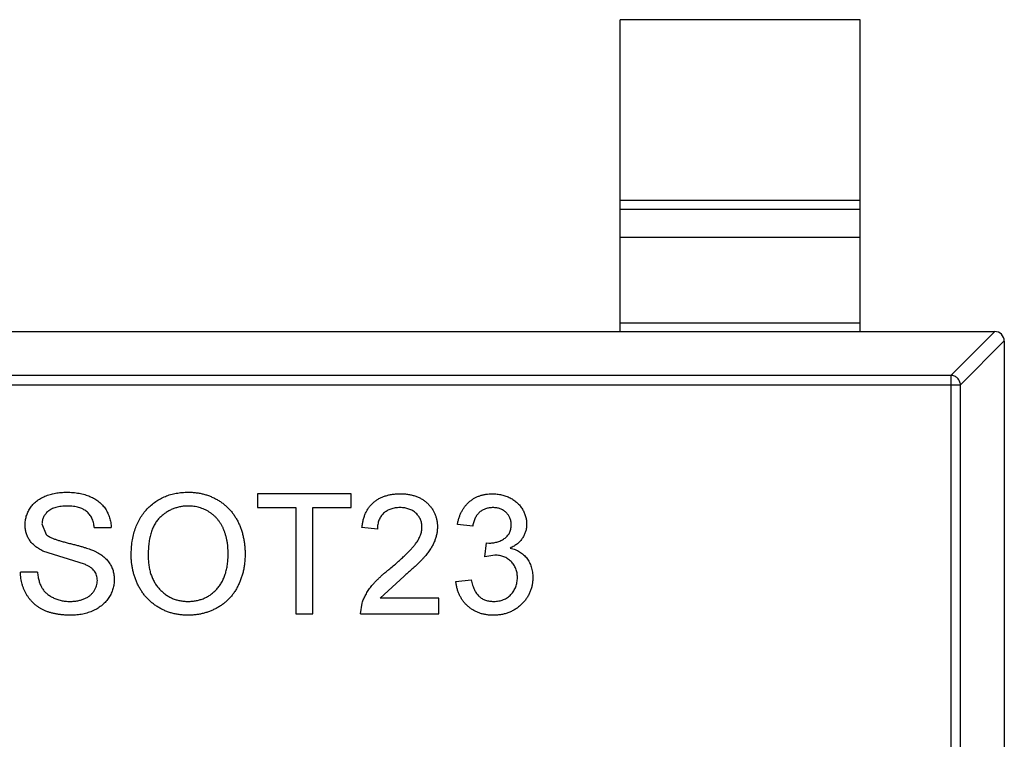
# Model space of a CAD drawing. Header units: inches. Extents: x -39 to 106, y -45 to 75.
# Tile 107 of 222: x 20.18 to 22.23, y -12.93 to -11.43. Entities that reach past the tile are written whole.
import ezdxf

# ---------------------------------------------------------------- set-up
doc = ezdxf.new("R2010")
doc.units = ezdxf.units.IN
doc.header["$LTSCALE"] = 1.21
doc.header["$MEASUREMENT"] = 0
doc.layers.get('0').update_dxf_attribs({"linetype": 'CONTINUOUS'})

msp = doc.modelspace()

# ---------------------------------------------------------------- linework, layer by layer
at = {"color": 7, "linetype": 'Continuous'}
for p, q in [((21.928, -11.4314), (21.428, -11.4314)), ((21.428, -12.0814), (21.428, -11.4314)), ((21.928, -12.0814), (21.928, -11.4314)), ((21.428, -11.8076), (21.928, -11.8076)), ((21.928, -11.8274), (21.428, -11.8274)), ((21.928, -11.8854), (21.428, -11.8854)), ((19.248, -12.0814), (22.208, -12.0814)), ((21.428, -12.0636), (21.928, -12.0636)), ((22.1169, -12.1728), (22.2083, -12.0814)), ((22.228, -12.1011), (22.1366, -12.1925)), ((22.228, -12.1014), (22.228, -13.7614)), ((22.1169, -12.1728), (19.3391, -12.1728)), ((22.1169, -12.1728), (22.1169, -13.69)), ((19.3194, -12.1925), (22.1366, -12.1925)), ((22.1366, -13.6703), (22.1366, -12.1925)), ((20.8675, -12.4196), (20.672, -12.4196)), ((20.672, -12.4196), (20.672, -12.4484)), ((20.8675, -12.4484), (20.8675, -12.4196)), ((20.672, -12.4484), (20.7521, -12.4484)), ((20.7521, -12.4484), (20.7521, -12.6696)), ((20.7874, -12.4484), (20.8675, -12.4484)), ((20.7874, -12.6696), (20.7874, -12.4484)), ((20.2232, -12.4825), (20.2322, -12.5046)), ((20.3322, -12.4901), (20.3675, -12.4901)), ((20.922, -12.4933), (20.8899, -12.4901)), ((21.1207, -12.4869), (21.0886, -12.4837)), ((21.146, -12.551), (21.1493, -12.5222)), ((21.1493, -12.5222), (21.1539, -12.5225)), ((20.312, -12.5666), (20.2249, -12.5389)), ((21.1668, -12.5476), (21.146, -12.551)), ((20.2136, -12.5831), (20.1784, -12.5831)), ((20.9776, -12.5912), (20.9279, -12.6375)), ((21.0854, -12.6023), (21.1175, -12.5991)), ((20.8867, -12.6696), (20.8901, -12.6474)), ((21.0502, -12.6375), (20.9279, -12.6375)), ((21.0502, -12.6696), (21.0502, -12.6375)), ((20.7521, -12.6696), (20.7874, -12.6696)), ((20.8867, -12.6696), (21.0502, -12.6696))]:
    msp.add_line(p, q, dxfattribs=at)
msp.add_arc((22.208, -12.1014), 0.02, 0, 90, dxfattribs=at)
for points, knots in [([(22.1366, -12.1925), (22.1365, -12.19), (22.1354, -12.1849), (22.131, -12.1785), (22.1245, -12.1741), (22.1194, -12.1729), (22.1169, -12.1728)], [0, 0, 0, 0, 0.249032, 0.5, 0.750968, 1, 1, 1, 1]), ([(20.188, -12.4849), (20.1881, -12.4818), (20.1883, -12.4756), (20.1904, -12.4665), (20.1938, -12.4578), (20.1976, -12.4509), (20.2013, -12.4457), (20.2044, -12.4419), (20.2079, -12.4385), (20.2116, -12.4352), (20.2156, -12.4323), (20.2199, -12.4295), (20.2246, -12.4271), (20.2312, -12.424), (20.24, -12.4209), (20.2511, -12.4183), (20.2628, -12.4167), (20.2707, -12.4165), (20.2748, -12.4164)], [0, 0, 0, 0, 0.074995, 0.149165, 0.223664, 0.300412, 0.33957, 0.378921, 0.418096, 0.45823, 0.498427, 0.539708, 0.582216, 0.625824, 0.715481, 0.807384, 0.901634, 1, 1, 1, 1]), ([(20.2748, -12.4164), (20.2792, -12.4165), (20.2879, -12.4167), (20.3005, -12.4183), (20.3122, -12.4212), (20.3214, -12.4243), (20.3282, -12.4276), (20.333, -12.4301), (20.3375, -12.433), (20.3417, -12.4361), (20.3456, -12.4395), (20.3491, -12.4432), (20.3525, -12.447), (20.3564, -12.4526), (20.3606, -12.46), (20.3642, -12.4695), (20.3667, -12.4796), (20.3672, -12.4866), (20.3675, -12.4901)], [0, 0, 0, 0, 0.100475, 0.195644, 0.286083, 0.372983, 0.415026, 0.456052, 0.495939, 0.535566, 0.574087, 0.612519, 0.651081, 0.689513, 0.766237, 0.84235, 0.919974, 1, 1, 1, 1]), ([(20.4091, -12.5479), (20.4092, -12.5429), (20.4094, -12.5331), (20.411, -12.5189), (20.4136, -12.5055), (20.4172, -12.493), (20.4219, -12.4813), (20.4275, -12.4704), (20.4344, -12.4603), (20.4421, -12.4512), (20.4507, -12.4431), (20.4599, -12.4359), (20.4698, -12.4298), (20.4802, -12.4249), (20.4913, -12.4211), (20.503, -12.4184), (20.5152, -12.4167), (20.5236, -12.4165), (20.5279, -12.4164)], [0, 0, 0, 0, 0.075226, 0.146575, 0.2145, 0.27953, 0.342403, 0.403496, 0.463762, 0.523864, 0.583252, 0.641302, 0.698898, 0.756295, 0.814628, 0.874325, 0.935783, 1, 1, 1, 1]), ([(20.5279, -12.4164), (20.5307, -12.4164), (20.5363, -12.4165), (20.5446, -12.4173), (20.5527, -12.4186), (20.5605, -12.4204), (20.5682, -12.4227), (20.5756, -12.4255), (20.5828, -12.4289), (20.5898, -12.4327), (20.5965, -12.437), (20.6028, -12.4417), (20.6087, -12.4469), (20.6142, -12.4524), (20.6192, -12.4583), (20.6239, -12.4647), (20.6281, -12.4714), (20.6319, -12.4785), (20.6353, -12.486), (20.6383, -12.4937), (20.6407, -12.5016), (20.6428, -12.5098), (20.6443, -12.5183), (20.6455, -12.527), (20.6462, -12.5359), (20.6463, -12.5419), (20.6463, -12.545)], [0, 0, 0, 0, 0.043099, 0.085587, 0.126908, 0.167967, 0.20845, 0.249025, 0.289281, 0.33001, 0.370598, 0.410466, 0.450033, 0.489688, 0.529116, 0.569037, 0.609703, 0.650759, 0.692509, 0.734219, 0.776707, 0.819552, 0.863351, 0.907839, 0.953334, 1, 1, 1, 1]), ([(20.8899, -12.4901), (20.8902, -12.4873), (20.8909, -12.4819), (20.8925, -12.474), (20.8947, -12.4667), (20.8974, -12.4598), (20.9007, -12.4535), (20.9045, -12.4476), (20.909, -12.4424), (20.9139, -12.4376), (20.9193, -12.4333), (20.9253, -12.4296), (20.9316, -12.4265), (20.9385, -12.424), (20.9457, -12.422), (20.9534, -12.4206), (20.9616, -12.4198), (20.9672, -12.4197), (20.97, -12.4196)], [0, 0, 0, 0, 0.070675, 0.137493, 0.201473, 0.262869, 0.32255, 0.380737, 0.43822, 0.495487, 0.553484, 0.611346, 0.670644, 0.731587, 0.794183, 0.859445, 0.928208, 1, 1, 1, 1]), ([(20.97, -12.4196), (20.9729, -12.4196), (20.9786, -12.4197), (20.9868, -12.4207), (20.9945, -12.4223), (21.0018, -12.4244), (21.0087, -12.4272), (21.015, -12.4306), (21.0209, -12.4347), (21.0263, -12.4393), (21.0311, -12.4444), (21.0354, -12.4498), (21.0389, -12.4556), (21.0419, -12.4616), (21.0442, -12.4679), (21.0458, -12.4746), (21.0468, -12.4815), (21.0469, -12.4862), (21.047, -12.4886)], [0, 0, 0, 0, 0.074712, 0.145539, 0.213339, 0.278615, 0.342094, 0.40389, 0.465063, 0.526577, 0.587328, 0.64638, 0.704345, 0.761672, 0.819418, 0.878039, 0.937796, 1, 1, 1, 1]), ([(21.0886, -12.4837), (21.0891, -12.4812), (21.0901, -12.4764), (21.0921, -12.4693), (21.0946, -12.4627), (21.0975, -12.4566), (21.1008, -12.4509), (21.1046, -12.4456), (21.1088, -12.4407), (21.1134, -12.4363), (21.1184, -12.4323), (21.1237, -12.4289), (21.1293, -12.426), (21.1353, -12.4237), (21.1415, -12.4218), (21.148, -12.4206), (21.1548, -12.4197), (21.1594, -12.4196), (21.1618, -12.4196)], [0, 0, 0, 0, 0.071036, 0.139343, 0.204958, 0.268332, 0.330129, 0.390664, 0.450861, 0.510587, 0.570374, 0.629455, 0.687994, 0.747581, 0.807839, 0.870034, 0.93381, 1, 1, 1, 1]), ([(21.1618, -12.4196), (21.165, -12.4197), (21.1714, -12.4199), (21.1808, -12.4216), (21.1899, -12.4243), (21.1984, -12.428), (21.2063, -12.4326), (21.2133, -12.4381), (21.2193, -12.4444), (21.2241, -12.4515), (21.228, -12.459), (21.2308, -12.4668), (21.2325, -12.4749), (21.2328, -12.4804), (21.2329, -12.4831)], [0, 0, 0, 0, 0.092054, 0.181008, 0.26913, 0.357137, 0.443549, 0.526433, 0.607453, 0.688385, 0.767854, 0.845531, 0.922529, 1, 1, 1, 1]), ([(20.2762, -12.4452), (20.274, -12.4453), (20.2697, -12.4453), (20.2634, -12.4459), (20.2577, -12.4467), (20.2524, -12.4479), (20.2476, -12.4495), (20.2432, -12.4513), (20.2393, -12.4535), (20.2359, -12.4561), (20.2329, -12.4589), (20.2304, -12.4619), (20.2281, -12.4649), (20.2263, -12.4682), (20.2249, -12.4716), (20.224, -12.4751), (20.2234, -12.4788), (20.2233, -12.4813), (20.2232, -12.4825)], [0, 0, 0, 0, 0.091511, 0.177143, 0.257108, 0.331198, 0.400592, 0.465625, 0.526973, 0.585443, 0.641399, 0.695044, 0.746782, 0.796959, 0.847545, 0.897439, 0.947649, 1, 1, 1, 1]), ([(20.3322, -12.4901), (20.332, -12.4883), (20.3316, -12.4848), (20.3305, -12.4797), (20.3289, -12.475), (20.3272, -12.4706), (20.325, -12.4666), (20.3225, -12.4629), (20.3196, -12.4596), (20.3163, -12.4565), (20.3127, -12.4539), (20.3087, -12.4515), (20.3042, -12.4496), (20.2994, -12.448), (20.2942, -12.4468), (20.2885, -12.4458), (20.2825, -12.4454), (20.2783, -12.4453), (20.2762, -12.4452)], [0, 0, 0, 0, 0.067155, 0.131403, 0.192732, 0.251253, 0.307704, 0.362699, 0.417778, 0.472304, 0.527873, 0.58523, 0.645057, 0.707952, 0.774434, 0.84494, 0.920404, 1, 1, 1, 1]), ([(20.5281, -12.4452), (20.5253, -12.4453), (20.5197, -12.4454), (20.5116, -12.4466), (20.5037, -12.4485), (20.4961, -12.451), (20.4889, -12.4544), (20.482, -12.4585), (20.4753, -12.4634), (20.4689, -12.4689), (20.463, -12.4753), (20.458, -12.4829), (20.4538, -12.4914), (20.4503, -12.5009), (20.4476, -12.5113), (20.4458, -12.5228), (20.4446, -12.5352), (20.4445, -12.5438), (20.4444, -12.5483)], [0, 0, 0, 0, 0.055943, 0.110382, 0.164048, 0.216759, 0.269601, 0.323009, 0.377581, 0.433449, 0.490922, 0.550625, 0.613117, 0.679861, 0.751358, 0.828261, 0.910795, 1, 1, 1, 1]), ([(20.6111, -12.5447), (20.611, -12.5423), (20.611, -12.5374), (20.6105, -12.5303), (20.6097, -12.5234), (20.6087, -12.5167), (20.6072, -12.5102), (20.6055, -12.504), (20.6034, -12.498), (20.6011, -12.4923), (20.5984, -12.4869), (20.5955, -12.4817), (20.5922, -12.4769), (20.5887, -12.4724), (20.5848, -12.4682), (20.5807, -12.4644), (20.5763, -12.4608), (20.5716, -12.4576), (20.5667, -12.4546), (20.5616, -12.4522), (20.5564, -12.45), (20.551, -12.4483), (20.5455, -12.4469), (20.5398, -12.4459), (20.534, -12.4454), (20.5301, -12.4453), (20.5281, -12.4452)], [0, 0, 0, 0, 0.050852, 0.099752, 0.147438, 0.194086, 0.239171, 0.28334, 0.326577, 0.368936, 0.410572, 0.451051, 0.490877, 0.530044, 0.568937, 0.607578, 0.64642, 0.685679, 0.724799, 0.763513, 0.802173, 0.84074, 0.879649, 0.919071, 0.959098, 1, 1, 1, 1]), ([(20.9693, -12.4484), (20.9676, -12.4485), (20.9642, -12.4486), (20.9592, -12.4491), (20.9545, -12.45), (20.9501, -12.4513), (20.9459, -12.453), (20.942, -12.4551), (20.9383, -12.4575), (20.9349, -12.4603), (20.9319, -12.4634), (20.9292, -12.4668), (20.9271, -12.4706), (20.9252, -12.4746), (20.9238, -12.4788), (20.9227, -12.4834), (20.9221, -12.4883), (20.922, -12.4916), (20.922, -12.4933)], [0, 0, 0, 0, 0.070696, 0.138358, 0.20337, 0.2657, 0.327256, 0.386512, 0.445858, 0.505173, 0.56378, 0.622343, 0.680824, 0.739795, 0.800801, 0.864239, 0.930631, 1, 1, 1, 1]), ([(21.0149, -12.4889), (21.0149, -12.4875), (21.0148, -12.4847), (21.0142, -12.4807), (21.0133, -12.4768), (21.0118, -12.4732), (21.0101, -12.4696), (21.0078, -12.4663), (21.0053, -12.4631), (21.0023, -12.4601), (20.9991, -12.4573), (20.9955, -12.455), (20.9918, -12.4529), (20.9878, -12.4513), (20.9835, -12.45), (20.979, -12.4491), (20.9742, -12.4486), (20.971, -12.4485), (20.9693, -12.4484)], [0, 0, 0, 0, 0.061762, 0.121174, 0.179421, 0.236843, 0.294322, 0.353191, 0.412721, 0.474522, 0.537057, 0.599591, 0.662367, 0.725246, 0.790316, 0.857724, 0.927232, 1, 1, 1, 1]), ([(21.1628, -12.4484), (21.1601, -12.4485), (21.1549, -12.4488), (21.1475, -12.4506), (21.1408, -12.4536), (21.1358, -12.4572), (21.1322, -12.4606), (21.1298, -12.4635), (21.1277, -12.4666), (21.1258, -12.4701), (21.1241, -12.4739), (21.1227, -12.4779), (21.1215, -12.4823), (21.121, -12.4853), (21.1207, -12.4869)], [0, 0, 0, 0, 0.127797, 0.246795, 0.362284, 0.477652, 0.536237, 0.59559, 0.656344, 0.719085, 0.784349, 0.852876, 0.924551, 1, 1, 1, 1]), ([(21.2008, -12.4842), (21.2008, -12.4829), (21.2007, -12.4804), (21.2002, -12.4768), (21.1994, -12.4734), (21.1982, -12.4701), (21.1967, -12.4669), (21.1948, -12.464), (21.1927, -12.4611), (21.1902, -12.4586), (21.1875, -12.4562), (21.1845, -12.4541), (21.1813, -12.4523), (21.178, -12.4509), (21.1744, -12.4498), (21.1707, -12.449), (21.1668, -12.4485), (21.1641, -12.4485), (21.1628, -12.4484)], [0, 0, 0, 0, 0.065093, 0.127304, 0.188122, 0.247131, 0.306077, 0.365678, 0.426103, 0.487841, 0.550317, 0.611805, 0.672737, 0.734883, 0.79768, 0.862475, 0.929775, 1, 1, 1, 1]), ([(20.2249, -12.5389), (20.222, -12.5373), (20.2163, -12.5342), (20.2086, -12.5287), (20.2022, -12.5227), (20.197, -12.516), (20.1929, -12.5088), (20.1901, -12.5012), (20.1883, -12.4932), (20.1881, -12.4877), (20.188, -12.4849)], [0, 0, 0, 0, 0.144805, 0.279512, 0.406394, 0.527502, 0.645393, 0.761885, 0.878942, 1, 1, 1, 1]), ([(20.9477, -12.5761), (20.9509, -12.5734), (20.9571, -12.5682), (20.9659, -12.5604), (20.9739, -12.5533), (20.981, -12.5465), (20.9872, -12.5402), (20.9927, -12.5345), (20.9974, -12.5292), (21.0013, -12.5243), (21.0045, -12.5197), (21.0073, -12.5152), (21.0096, -12.5107), (21.0115, -12.5063), (21.0131, -12.5019), (21.0141, -12.4975), (21.0148, -12.4932), (21.0149, -12.4903), (21.0149, -12.4889)], [0, 0, 0, 0, 0.11141, 0.214526, 0.309417, 0.396087, 0.474284, 0.544374, 0.60642, 0.660582, 0.709794, 0.756451, 0.800767, 0.843168, 0.884295, 0.923885, 0.962359, 1, 1, 1, 1]), ([(21.047, -12.4886), (21.0469, -12.4911), (21.0468, -12.496), (21.0457, -12.5034), (21.0438, -12.5108), (21.0414, -12.5181), (21.0381, -12.5255), (21.0338, -12.533), (21.0286, -12.5407), (21.0236, -12.5472), (21.0189, -12.5526), (21.0148, -12.5572), (21.01, -12.5619), (21.0047, -12.5672), (20.9987, -12.5727), (20.9922, -12.5786), (20.9851, -12.5848), (20.9802, -12.589), (20.9776, -12.5912)], [0, 0, 0, 0, 0.057945, 0.116018, 0.174826, 0.234683, 0.296827, 0.364061, 0.436192, 0.51426, 0.556976, 0.604856, 0.657675, 0.715751, 0.77884, 0.847501, 0.921228, 1, 1, 1, 1]), ([(21.1539, -12.5225), (21.1569, -12.5224), (21.1627, -12.5222), (21.1711, -12.5203), (21.1791, -12.5175), (21.1853, -12.514), (21.1898, -12.5108), (21.1927, -12.5078), (21.1953, -12.5047), (21.1973, -12.5012), (21.1989, -12.4974), (21.2, -12.4933), (21.2007, -12.4888), (21.2008, -12.4858), (21.2008, -12.4842)], [0, 0, 0, 0, 0.129789, 0.254605, 0.378435, 0.50292, 0.565018, 0.624848, 0.683448, 0.742765, 0.802757, 0.86522, 0.930779, 1, 1, 1, 1]), ([(21.2329, -12.4831), (21.2328, -12.4857), (21.2325, -12.4909), (21.2309, -12.4984), (21.2281, -12.5055), (21.2244, -12.5122), (21.2195, -12.5184), (21.2136, -12.5239), (21.2066, -12.5289), (21.2014, -12.5314), (21.1988, -12.5327)], [0, 0, 0, 0, 0.121951, 0.240787, 0.35855, 0.479066, 0.601519, 0.727551, 0.859932, 1, 1, 1, 1]), ([(20.2322, -12.5046), (20.2331, -12.5054), (20.235, -12.507), (20.2386, -12.5092), (20.243, -12.5114), (20.2483, -12.5135), (20.2545, -12.5157), (20.2616, -12.518), (20.2695, -12.5202), (20.2781, -12.5224), (20.2868, -12.5245), (20.2951, -12.5267), (20.3027, -12.5287), (20.3096, -12.5307), (20.3158, -12.5327), (20.3213, -12.5346), (20.3262, -12.5364), (20.3291, -12.5376), (20.3305, -12.5382)], [0, 0, 0, 0, 0.032743, 0.07241, 0.119611, 0.174673, 0.237345, 0.308352, 0.38763, 0.474784, 0.563332, 0.645136, 0.720203, 0.789134, 0.851497, 0.907331, 0.956969, 1, 1, 1, 1]), ([(21.1988, -12.5327), (21.2006, -12.5332), (21.2041, -12.5341), (21.2091, -12.5359), (21.2139, -12.5381), (21.2184, -12.5405), (21.2225, -12.5434), (21.2264, -12.5465), (21.23, -12.5501), (21.2332, -12.554), (21.2362, -12.5581), (21.2387, -12.5626), (21.2408, -12.5672), (21.2427, -12.5722), (21.244, -12.5774), (21.245, -12.5828), (21.2456, -12.5885), (21.2456, -12.5924), (21.2457, -12.5944)], [0, 0, 0, 0, 0.065828, 0.128938, 0.190858, 0.251186, 0.310974, 0.37005, 0.429672, 0.489507, 0.549975, 0.610075, 0.670915, 0.732909, 0.796711, 0.861825, 0.929892, 1, 1, 1, 1]), ([(20.3305, -12.5382), (20.3323, -12.539), (20.3358, -12.5406), (20.3408, -12.5434), (20.3455, -12.5463), (20.3498, -12.5494), (20.3537, -12.5526), (20.3573, -12.556), (20.3605, -12.5596), (20.3633, -12.5634), (20.3658, -12.5673), (20.368, -12.5713), (20.3698, -12.5755), (20.3713, -12.5799), (20.3724, -12.5844), (20.3733, -12.589), (20.3738, -12.5938), (20.3739, -12.597), (20.3739, -12.5986)], [0, 0, 0, 0, 0.074931, 0.147078, 0.216364, 0.282503, 0.346688, 0.408836, 0.469262, 0.528432, 0.587001, 0.644416, 0.702189, 0.759767, 0.81849, 0.877633, 0.93802, 1, 1, 1, 1]), ([(20.5277, -12.6728), (20.5249, -12.6728), (20.5192, -12.6727), (20.5108, -12.6718), (20.5026, -12.6706), (20.4946, -12.6687), (20.4869, -12.6663), (20.4794, -12.6634), (20.4721, -12.66), (20.4651, -12.656), (20.4584, -12.6516), (20.4522, -12.6468), (20.4463, -12.6416), (20.4409, -12.6359), (20.4358, -12.63), (20.4312, -12.6236), (20.427, -12.6169), (20.4233, -12.6098), (20.4199, -12.6025), (20.4171, -12.595), (20.4146, -12.5874), (20.4126, -12.5797), (20.4111, -12.5719), (20.41, -12.564), (20.4092, -12.556), (20.4092, -12.5506), (20.4091, -12.5479)], [0, 0, 0, 0, 0.044697, 0.088534, 0.131409, 0.173814, 0.215715, 0.257247, 0.298848, 0.340604, 0.382029, 0.42297, 0.463632, 0.504048, 0.544591, 0.584964, 0.626265, 0.667979, 0.709943, 0.751382, 0.792619, 0.833948, 0.875008, 0.916446, 0.957907, 1, 1, 1, 1]), ([(20.4444, -12.5483), (20.4445, -12.5519), (20.4446, -12.559), (20.4458, -12.5692), (20.4476, -12.5789), (20.4501, -12.588), (20.4535, -12.5965), (20.4576, -12.6044), (20.4624, -12.6117), (20.468, -12.6184), (20.474, -12.6244), (20.4806, -12.6297), (20.4875, -12.6341), (20.4948, -12.6377), (20.5024, -12.6405), (20.5105, -12.6425), (20.5189, -12.6437), (20.5247, -12.6439), (20.5276, -12.644)], [0, 0, 0, 0, 0.075964, 0.148125, 0.217201, 0.2833, 0.347202, 0.4093, 0.470426, 0.531588, 0.591739, 0.650258, 0.707303, 0.764208, 0.821148, 0.879119, 0.938423, 1, 1, 1, 1]), ([(20.5276, -12.644), (20.5306, -12.6439), (20.5364, -12.6437), (20.5449, -12.6425), (20.5531, -12.6404), (20.5608, -12.6377), (20.5681, -12.6339), (20.5751, -12.6296), (20.5816, -12.6242), (20.5877, -12.6182), (20.5932, -12.6114), (20.5981, -12.6039), (20.602, -12.5956), (20.6054, -12.5868), (20.6079, -12.5772), (20.6098, -12.567), (20.6109, -12.5561), (20.611, -12.5486), (20.6111, -12.5447)], [0, 0, 0, 0, 0.061055, 0.119545, 0.176806, 0.232956, 0.288583, 0.344667, 0.401662, 0.46054, 0.520477, 0.581213, 0.643431, 0.707961, 0.775371, 0.846414, 0.921152, 1, 1, 1, 1]), ([(20.6463, -12.545), (20.6463, -12.5481), (20.6462, -12.5542), (20.6455, -12.5633), (20.6443, -12.5721), (20.6426, -12.5807), (20.6405, -12.589), (20.6379, -12.5971), (20.6347, -12.6049), (20.6312, -12.6125), (20.6272, -12.6197), (20.6228, -12.6265), (20.618, -12.6328), (20.6128, -12.6387), (20.6072, -12.6441), (20.6012, -12.649), (20.5948, -12.6536), (20.588, -12.6576), (20.5809, -12.6611), (20.5737, -12.6643), (20.5664, -12.6669), (20.559, -12.6691), (20.5513, -12.6707), (20.5436, -12.6719), (20.5357, -12.6726), (20.5304, -12.6728), (20.5277, -12.6728)], [0, 0, 0, 0, 0.04756, 0.093962, 0.139112, 0.183626, 0.227457, 0.270703, 0.313611, 0.35626, 0.398366, 0.439557, 0.480045, 0.519888, 0.559658, 0.599421, 0.639208, 0.679668, 0.72002, 0.759859, 0.79956, 0.839199, 0.878956, 0.918794, 0.959083, 1, 1, 1, 1]), ([(21.2136, -12.5941), (21.2136, -12.5925), (21.2135, -12.5892), (21.2129, -12.5845), (21.2119, -12.58), (21.2104, -12.5757), (21.2085, -12.5716), (21.2063, -12.5677), (21.2035, -12.5641), (21.2005, -12.5607), (21.1971, -12.5576), (21.1934, -12.555), (21.1895, -12.5527), (21.1854, -12.5508), (21.1811, -12.5494), (21.1765, -12.5483), (21.1717, -12.5477), (21.1684, -12.5476), (21.1668, -12.5476)], [0, 0, 0, 0, 0.067051, 0.13118, 0.193722, 0.254499, 0.314763, 0.375117, 0.436023, 0.498297, 0.560571, 0.621619, 0.681973, 0.742853, 0.804272, 0.867473, 0.932273, 1, 1, 1, 1]), ([(20.3386, -12.6003), (20.3385, -12.5985), (20.3384, -12.595), (20.3373, -12.5899), (20.3353, -12.5851), (20.3326, -12.5807), (20.3289, -12.5766), (20.3243, -12.5728), (20.3185, -12.5694), (20.3143, -12.5676), (20.312, -12.5666)], [0, 0, 0, 0, 0.117768, 0.230176, 0.339843, 0.450625, 0.566943, 0.696021, 0.839438, 1, 1, 1, 1]), ([(20.2831, -12.6728), (20.2804, -12.6728), (20.275, -12.6727), (20.2672, -12.6722), (20.2597, -12.6714), (20.2525, -12.6703), (20.2457, -12.6688), (20.2392, -12.667), (20.2331, -12.6649), (20.2272, -12.6624), (20.2217, -12.6596), (20.2165, -12.6565), (20.2116, -12.653), (20.2071, -12.6492), (20.2027, -12.6451), (20.1988, -12.6406), (20.1951, -12.6359), (20.1918, -12.6308), (20.1888, -12.6254), (20.1861, -12.6199), (20.1839, -12.6142), (20.182, -12.6083), (20.1805, -12.6022), (20.1794, -12.596), (20.1786, -12.5896), (20.1785, -12.5852), (20.1784, -12.5831)], [0, 0, 0, 0, 0.052493, 0.102825, 0.151397, 0.198033, 0.242876, 0.285999, 0.327849, 0.368395, 0.407852, 0.446838, 0.485166, 0.523341, 0.561602, 0.59992, 0.638496, 0.677791, 0.71729, 0.756605, 0.796068, 0.835886, 0.875714, 0.916263, 0.95776, 1, 1, 1, 1]), ([(20.2136, -12.5831), (20.214, -12.5862), (20.2148, -12.5923), (20.2168, -12.6009), (20.2195, -12.6087), (20.2229, -12.6157), (20.2273, -12.6218), (20.2326, -12.6273), (20.239, -12.6321), (20.2462, -12.6364), (20.2543, -12.6397), (20.263, -12.6422), (20.2721, -12.6437), (20.2783, -12.6439), (20.2815, -12.644)], [0, 0, 0, 0, 0.093796, 0.180188, 0.260363, 0.334847, 0.407093, 0.481448, 0.559271, 0.64227, 0.728586, 0.815978, 0.906035, 1, 1, 1, 1]), ([(20.8901, -12.6474), (20.8911, -12.6444), (20.8933, -12.6385), (20.8977, -12.6299), (20.9028, -12.6213), (20.9078, -12.6143), (20.9124, -12.6088), (20.9163, -12.6044), (20.9205, -12.6), (20.9252, -12.5954), (20.9302, -12.5907), (20.9357, -12.5859), (20.9415, -12.581), (20.9456, -12.5778), (20.9477, -12.5761)], [0, 0, 0, 0, 0.100388, 0.204407, 0.310686, 0.422157, 0.480685, 0.543238, 0.6095, 0.679555, 0.753841, 0.831641, 0.913813, 1, 1, 1, 1]), ([(21.2457, -12.5944), (21.2456, -12.5971), (21.2455, -12.6024), (21.2444, -12.6101), (21.2425, -12.6176), (21.2399, -12.6247), (21.2367, -12.6316), (21.2326, -12.6381), (21.2278, -12.6443), (21.2224, -12.6501), (21.2164, -12.6555), (21.21, -12.6601), (21.2031, -12.664), (21.1959, -12.6672), (21.1883, -12.6697), (21.1803, -12.6715), (21.1719, -12.6726), (21.1661, -12.6727), (21.1632, -12.6728)], [0, 0, 0, 0, 0.063503, 0.124805, 0.18492, 0.244376, 0.303775, 0.364133, 0.425376, 0.488388, 0.551743, 0.61386, 0.67564, 0.737737, 0.800417, 0.864658, 0.930985, 1, 1, 1, 1]), ([(21.1644, -12.644), (21.1662, -12.6439), (21.1697, -12.6439), (21.1749, -12.6431), (21.1799, -12.6421), (21.1845, -12.6404), (21.1888, -12.6384), (21.1929, -12.636), (21.1967, -12.633), (21.2002, -12.6297), (21.2034, -12.626), (21.2061, -12.6221), (21.2084, -12.6179), (21.2104, -12.6136), (21.2118, -12.609), (21.2129, -12.6043), (21.2135, -12.5993), (21.2136, -12.5959), (21.2136, -12.5941)], [0, 0, 0, 0, 0.069461, 0.135658, 0.19962, 0.261651, 0.322053, 0.38234, 0.443223, 0.50493, 0.56682, 0.6276, 0.687476, 0.747351, 0.808174, 0.870133, 0.933721, 1, 1, 1, 1]), ([(20.2815, -12.644), (20.2844, -12.6439), (20.2899, -12.6438), (20.2979, -12.6426), (20.3054, -12.6408), (20.3122, -12.6382), (20.3185, -12.635), (20.3239, -12.6312), (20.3286, -12.6268), (20.3322, -12.6218), (20.3351, -12.6166), (20.3371, -12.6113), (20.3384, -12.6058), (20.3386, -12.6022), (20.3386, -12.6003)], [0, 0, 0, 0, 0.105584, 0.205868, 0.300947, 0.393002, 0.480949, 0.562874, 0.641461, 0.717742, 0.791772, 0.862716, 0.931777, 1, 1, 1, 1]), ([(20.3739, -12.5986), (20.3738, -12.6019), (20.3735, -12.6084), (20.3713, -12.6179), (20.3678, -12.6272), (20.3637, -12.6346), (20.3598, -12.6402), (20.3565, -12.6442), (20.3529, -12.648), (20.349, -12.6515), (20.3448, -12.6548), (20.3403, -12.6578), (20.3355, -12.6606), (20.3287, -12.664), (20.3196, -12.6676), (20.308, -12.6706), (20.2958, -12.6725), (20.2874, -12.6727), (20.2831, -12.6728)], [0, 0, 0, 0, 0.074816, 0.148535, 0.223872, 0.301297, 0.340894, 0.38034, 0.420127, 0.45995, 0.500831, 0.541907, 0.584439, 0.62808, 0.717267, 0.80786, 0.901925, 1, 1, 1, 1]), ([(21.1632, -12.6728), (21.1606, -12.6728), (21.1554, -12.6727), (21.1478, -12.6716), (21.1406, -12.6702), (21.1337, -12.668), (21.1272, -12.6653), (21.121, -12.6618), (21.1151, -12.6578), (21.1096, -12.6532), (21.1046, -12.6482), (21.1001, -12.6427), (21.0963, -12.6368), (21.0929, -12.6307), (21.0901, -12.6241), (21.088, -12.6171), (21.0863, -12.6098), (21.0857, -12.6048), (21.0854, -12.6023)], [0, 0, 0, 0, 0.067794, 0.133464, 0.196934, 0.258481, 0.319787, 0.380431, 0.44099, 0.502867, 0.564806, 0.625526, 0.685604, 0.746041, 0.807347, 0.869717, 0.93379, 1, 1, 1, 1]), ([(21.1175, -12.5991), (21.1179, -12.601), (21.1187, -12.6047), (21.1203, -12.6101), (21.122, -12.615), (21.1241, -12.6195), (21.1261, -12.6236), (21.1285, -12.6273), (21.1311, -12.6306), (21.1338, -12.6335), (21.1368, -12.6359), (21.14, -12.6381), (21.1435, -12.6399), (21.1472, -12.6414), (21.1512, -12.6425), (21.1553, -12.6434), (21.1598, -12.6439), (21.1628, -12.6439), (21.1644, -12.644)], [0, 0, 0, 0, 0.082566, 0.15976, 0.233155, 0.301356, 0.365752, 0.426437, 0.484185, 0.539549, 0.593156, 0.647048, 0.701446, 0.757, 0.81384, 0.873058, 0.934963, 1, 1, 1, 1])]:
    msp.add_open_spline(points, degree=3, knots=knots, dxfattribs=at)

doc.saveas('drawing.dxf')
